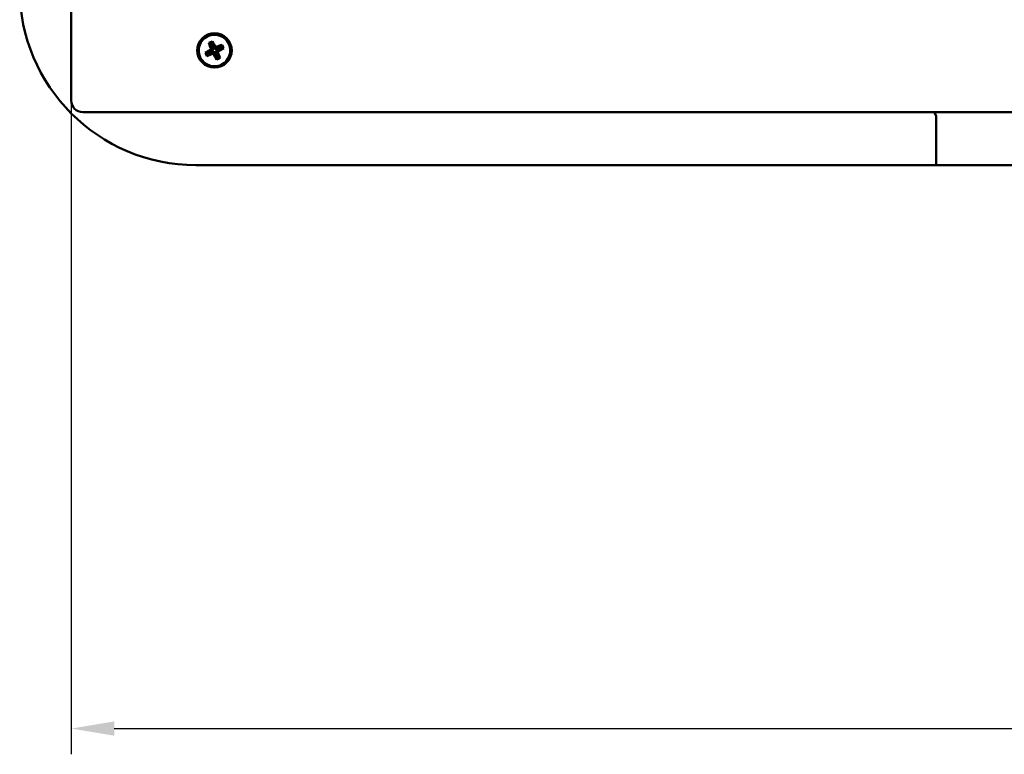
# Model space of a CAD drawing. Header units: millimetres. Extents: x 37 to 2483, y 37 to 1752.
# Tile 16 of 33: x 1142 to 1486, y 655 to 911. Entities that reach past the tile are written whole.
import ezdxf

# ---------------------------------------------------------------- set-up
doc = ezdxf.new("R2010")
doc.units = ezdxf.units.MM
doc.header["$LTSCALE"] = 6
doc.layers.add('Dimension (ISO)', color=7, linetype='Continuous', lineweight=25)
doc.layers.add('Visible (ISO)', color=7, linetype='Continuous', lineweight=50)
doc.styles.add('Standard - 3_5', font='arial.ttf')
doc.dimstyles.new('Speck (DIN)', dxfattribs={"dimscale": 6, "dimtxt": 3.5, "dimasz": 2.5, "dimexe": 1.5, "dimexo": 0, "dimgap": 0.8, "dimtad": 1, "dimlfac": 0.03937, "dimrnd": 1e-08, "dimdsep": 46, "dimtxsty": 'Standard - 3_5', "dimcen": 0.09, "dimdle": 10, "dimclrd": 256, "dimclre": 256, "dimclrt": 256, "dimazin": 2, "dimtfac": 0.714286, "dimtmove": 0, "dimatfit": 3, "dimfxl": 1, "dimtolj": 1, "dimlwd": -1, "dimlwe": -1, "dimarcsym": 0})

# ---------------------------------------------------------------- blocks, each defined once
blk = doc.blocks.new('*D6')
at = {"layer": 'Defpoints', "color": 0, "transparency": 16777216}
for p in [(1160.18, 883.25), (2160.18, 883.25), (2160.18, 664.02)]:
    blk.add_point(p, dxfattribs=at)
at = {"layer": 'Dimension (ISO)', "transparency": 16777216}
for p, q in [((1160.18, 883.25), (1160.18, 655.02)), ((2160.18, 883.25), (2160.18, 655.02)), ((1175.18, 664.02), (2145.18, 664.02))]:
    blk.add_line(p, q, dxfattribs=at)
for points in [[(1175.18, 666.52), (1175.18, 661.52), (1160.18, 664.02)], [(2145.18, 666.52), (2145.18, 661.52), (2160.18, 664.02)]]:
    blk.add_solid(points, dxfattribs=at)
at = {"layer": 'Dimension (ISO)', "transparency": 16777216, "insert": (1619.57, 690.28), "char_height": 21, "attachment_point": 1, "style": 'Standard - 3_5'}
blk.add_mtext('\\A1;\\fArial|b0|i0;39.37"', dxfattribs=at)

msp = doc.modelspace()

# ---------------------------------------------------------------- linework, layer by layer
at = {"layer": 'Visible (ISO)'}
for p, q in [((1160.178, 1272.25), (1160.178, 883.25)), ((1209.46, 903.967), (1209.263, 903.426)), ((1209.779, 900.895), (1207.501, 899.835)), ((1208.178, 903.37), (1208.719, 903.173)), ((1209.263, 903.426), (1208.719, 903.173)), ((1208.719, 903.173), (1209.779, 900.895)), ((1209.085, 901.148), (1209.779, 900.895)), ((1210.323, 901.148), (1209.263, 903.426)), ((1212.601, 902.208), (1210.323, 901.148)), ((1210.576, 901.842), (1210.323, 901.148)), ((1210.576, 900.604), (1212.854, 901.664)), ((1211.27, 900.351), (1210.576, 900.604)), ((1211.636, 898.326), (1210.576, 900.604)), ((1212.798, 902.749), (1212.601, 902.208)), ((1212.854, 901.664), (1212.601, 902.208)), ((1213.395, 901.467), (1212.854, 901.664)), ((1206.96, 900.032), (1207.501, 899.835)), ((1207.501, 899.835), (1207.754, 899.291)), ((1207.557, 898.75), (1207.754, 899.291)), ((1207.754, 899.291), (1210.032, 900.351)), ((1209.779, 899.657), (1210.032, 900.351)), ((1210.032, 900.351), (1211.092, 898.073)), ((1210.895, 897.532), (1211.092, 898.073)), ((1211.092, 898.073), (1211.636, 898.326)), ((1212.177, 898.129), (1211.636, 898.326)), ((1164.178, 879.25), (2156.178, 879.25)), ((1461.427, 879.25), (1462.115, 877.874)), ((1462.115, 877.874), (1461.427, 879.25)), ((1462.132, 875.874), (1462.132, 862.994)), ((1462.132, 862.994), (1462.132, 875.874)), ((1203.678, 860.75), (1462.272, 860.75)), ((1462.149, 860.994), (1462.272, 860.75)), ((1462.272, 860.75), (1462.149, 860.994)), ((1462.272, 860.75), (1858.083, 860.75))]:
    msp.add_line(p, q, dxfattribs=at)
msp.add_circle((1210.178, 900.75), 6, dxfattribs=at)
for centre, radius, start, end in [((1203.678, 922.25), 61.5, 180, 270), ((1210.178, 900.75), 5.5, 114.95895, 204.95895), ((1210.178, 900.75), 5.5, 24.95895, 114.95895), ((1210.178, 900.75), 5.5, 294.95895, 24.95895), ((1210.178, 900.75), 5.5, 204.95895, 294.95895), ((1164.178, 883.25), 4, 180, 270)]:
    msp.add_arc(centre, radius, start, end, dxfattribs=at)
for centre, major_axis, ratio, start_param, end_param in [((1209.364, 902.497), (6.776, 3.154), 0.1736482, 1.476024, 1.5707963), ((1209.716, 900.535), (3.253, -6.989), 0.1736482, 1.67763, 2.0016818), ((1210.392, 900.288), (6.989, 3.253), 0.1736482, 1.67763, 2.0016818), ((1209.364, 902.497), (6.776, 3.154), 0.1736482, 1.5707963, 1.6655687), ((1210.639, 900.964), (-3.253, 6.989), 0.1736482, 1.1399108, 1.4639627), ((1210.392, 900.288), (6.989, 3.253), 0.1736482, 1.1399108, 1.4639627), ((1209.963, 901.211), (-6.989, -3.253), 0.1736482, 1.67763, 2.0016818), ((1211.925, 901.563), (3.154, -6.776), 0.1736482, 1.5707963, 1.6655687), ((1211.925, 901.563), (3.154, -6.776), 0.1736482, 1.476024, 1.5707963), ((1208.43, 899.936), (-3.154, 6.776), 0.1736482, 1.476024, 1.5707963), ((1208.43, 899.936), (-3.154, 6.776), 0.1736482, 1.5707963, 1.6655687), ((1209.963, 901.211), (-6.989, -3.253), 0.1736482, 1.1399108, 1.4639627), ((1210.639, 900.964), (-3.253, 6.989), 0.1736482, 1.67763, 2.0016818), ((1210.991, 899.002), (-6.776, -3.154), 0.1736482, 1.476024, 1.5707963), ((1209.716, 900.535), (3.253, -6.989), 0.1736482, 1.1399108, 1.4639627), ((1210.991, 899.002), (-6.776, -3.154), 0.1736482, 1.5707963, 1.6655687), ((1462.115, 875.874), (0, -2), 0.0087269, 1.5707963, 3.1241394), ((1462.115, 875.874), (0, 2), 0.0087269, 4.712389, 6.265732), ((1462.15, 862.994), (0, -2), 0.0087269, 4.712389, 6.265732), ((1462.15, 862.994), (0, 2), 0.0087269, 1.5707963, 3.1241394)]:
    msp.add_ellipse(centre, major_axis=major_axis, ratio=ratio, start_param=start_param, end_param=end_param, dxfattribs=at)

# ---------------------------------------------------------------- dimensions: what is measured, and where the dimension line sits
at = {"layer": 'Dimension (ISO)'}
dim = msp.add_linear_dim(base=(2160.178, 664.025), p1=(1160.178, 883.25), p2=(2160.178, 883.25), angle=180, text='\\fArial|b0|i0;<>"', dimstyle='Speck (DIN)', override={"dimgap": 0.8, "dimdec": 2, "dimlfac": 0.03937, "dimtol": 0, "dimlim": 0, "dimtp": 0, "dimtm": 0, "dimtdec": 2, "dimtofl": 0, "dimatfit": 1}, dxfattribs=at)
dim.commit()
dim.dimension.update_dxf_attribs({"geometry": '*D6', "text_midpoint": (1660.178, 664.025), "dimtype": 160})

doc.saveas('drawing.dxf')
